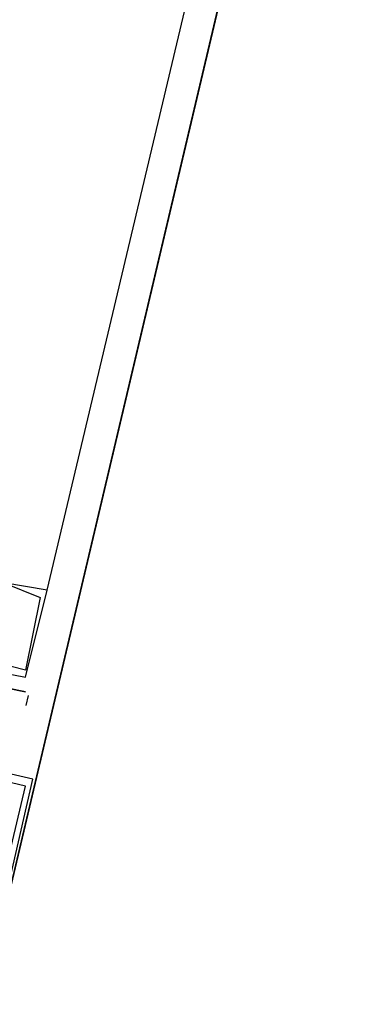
# Model space of a CAD drawing. Header units: feet. Extents: x -79 to 198, y -22 to 181.
# Tile 194 of 256: x 131.523 to 132.165, y 89.951 to 91.758. Entities that reach past the tile are written whole.
import ezdxf

# ---------------------------------------------------------------- set-up
doc = ezdxf.new("R2010")
doc.units = ezdxf.units.FT
doc.layers.add('A-LINEA', color=7, linetype='CONTINUOUS')

msp = doc.modelspace()

# ---------------------------------------------------------------- linework, layer by layer
at = {"layer": 'A-LINEA'}
for p, q in [((131.5733, 90.7111), (133.32, 98.0844)), ((131.5733, 90.7111), (131.5733, 90.7111)), ((131.5733, 90.7111), (131.5733, 90.7111)), ((131.5733, 90.7111), (131.5733, 90.7111)), ((131.56, 90.6978), (131.56, 90.6978)), ((131.56, 90.6978), (131.56, 90.6978)), ((131.56, 90.6978), (131.56, 90.6978)), ((131.5333, 90.5644), (131.5333, 90.5644)), ((131.5333, 90.5644), (131.5333, 90.5644)), ((131.5333, 90.5644), (131.5333, 90.5644)), ((131.5333, 90.5511), (131.5333, 90.5511)), ((131.5333, 90.5511), (131.5333, 90.5511)), ((131.5333, 90.5511), (131.5333, 90.5511)), ((131.5333, 90.5244), (131.5333, 90.5244)), ((131.5383, 90.5177), (131.534, 90.4993))]:
    msp.add_line(p, q, dxfattribs=at)
for points in [[(142.72, 107.0711), (135.88, 108.6844), (131.36, 89.5511), (124.5867, 91.1511), (124.4, 90.3378), (121.8, 90.9511), (121.3333, 88.9511), (118.2, 75.6978), (129.9467, 72.9244)], [(124.5867, 91.1511), (131.36, 89.5511), (135.2667, 106.0978)], [(131.4667, 90.5644), (131.5333, 90.5511), (131.5733, 90.7111), (131.5733, 90.7111), (131.4933, 90.7244), (131.4933, 90.7111), (131.4933, 90.7244)], [(131.4933, 90.7244), (131.56, 90.6978), (131.56, 90.6978), (131.5333, 90.5644), (131.5333, 90.5644), (131.48, 90.5778), (131.48, 90.5778), (131.48, 90.5778), (131.48, 90.5778), (131.4667, 90.5778)], [(131.4667, 90.5644), (131.5333, 90.5511), (131.5733, 90.7111), (131.5733, 90.7111), (131.4933, 90.7244), (131.4933, 90.7111), (131.4933, 90.7244)], [(131.4933, 90.7244), (131.56, 90.6978), (131.56, 90.6978), (131.5333, 90.5644), (131.5333, 90.5644), (131.48, 90.5778), (131.48, 90.5778), (131.48, 90.5778), (131.48, 90.5778), (131.4667, 90.5778)], [(131.4667, 90.5644), (131.5333, 90.5511), (131.5733, 90.7111), (131.5733, 90.7111), (131.4933, 90.7244), (131.4933, 90.7111), (131.4933, 90.7244)], [(131.4933, 90.7244), (131.56, 90.6978), (131.56, 90.6978), (131.5333, 90.5644), (131.5333, 90.5644), (131.48, 90.5778), (131.48, 90.5778), (131.48, 90.5778), (131.48, 90.5778), (131.4667, 90.5778)], [(130.5467, 89.7378), (131.36, 89.5511), (131.5467, 90.3644), (130.7333, 90.5511), (130.5467, 89.7378)], [(130.56, 89.7511), (131.3467, 89.5644), (131.5333, 90.3511), (130.7467, 90.5378), (130.56, 89.7511)], [(131.4533, 90.5378), (131.4667, 90.5244), (131.4667, 90.5244), (131.4667, 90.5378), (131.4667, 90.5378), (131.5333, 90.5244), (131.5333, 90.5244), (131.4667, 90.5378), (131.4533, 90.5378)]]:
    msp.add_lwpolyline(points, dxfattribs=at)

doc.saveas('drawing.dxf')
